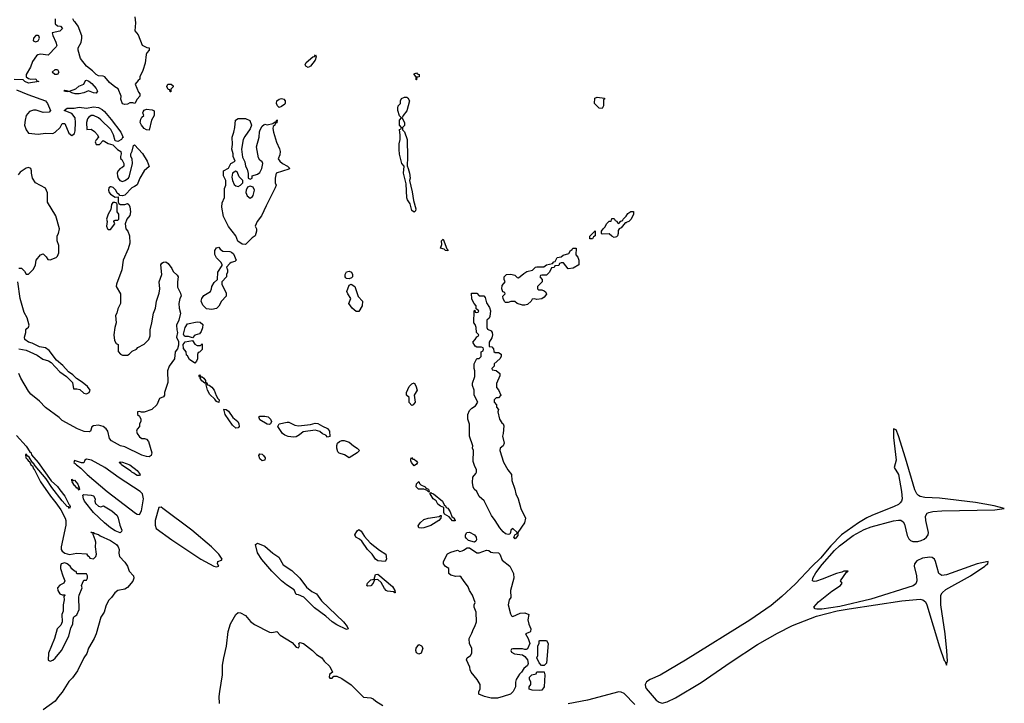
# Model space of a CAD drawing. Header units: inches. Extents: x 2347120 to 2490770, y 707513 to 877705.
# Tile 92 of 132: x 2436316 to 2444489, y 773453 to 779124. Entities that reach past the tile are written whole.
import ezdxf

# ---------------------------------------------------------------- set-up
doc = ezdxf.new("R2010")
doc.units = ezdxf.units.IN
doc.header["$MEASUREMENT"] = 0
doc.layers.add('C4737', color=7, linetype='Continuous')
doc.layers.add('C4747', color=7, linetype='Continuous')

msp = doc.modelspace()

# ---------------------------------------------------------------- linework, layer by layer
at = {"layer": 'C4737', "color": 5, "elevation": 40}
for points in [[(2436612, 779130), (2436612, 779090), (2436630, 779072), (2436654, 779070), (2436672, 779050), (2436650, 779028), (2436585.4, 779014.6), (2436590, 778994), (2436616.9, 778936.9), (2436624.7, 778910), (2436619.8, 778900.2), (2436551.3, 778828.7), (2436490, 778837.2), (2436467.5, 778832.5), (2436456.8, 778823.2), (2436423.5, 778776.5), (2436404.7, 778730), (2436371, 778670), (2436371.3, 778650), (2436390, 778636), (2436410, 778631), (2436450, 778632), (2436458, 778618), (2436474, 778610), (2436390, 778597), (2436359.3, 778610), (2436344.5, 778624.5), (2436270, 778629)], [(2437271.6, 779148.4), (2437278.8, 779098.8), (2437271.6, 779031.6), (2437299.1, 778999.1), (2437331.6, 778911.6), (2437372.7, 778892.7), (2437391.3, 778891.3), (2437391.6, 778871.6), (2437371.1, 778848.9), (2437365.4, 778834.6), (2437357.5, 778762.5), (2437338, 778702), (2437314, 778650), (2437314, 778630), (2437299.6, 778620.4), (2437274, 778590), (2437303.6, 778523.6), (2437314, 778510), (2437314, 778490), (2437290, 778466), (2437271.6, 778428.4), (2437255.3, 778435.3), (2437230, 778435.3), (2437210, 778422.7), (2437190, 778419.3), (2437170, 778426), (2437156.4, 778463.6), (2437158, 778490), (2437134, 778550), (2437106, 778566), (2437061.6, 778601.6), (2437022, 778650), (2437010, 778655.1), (2436970, 778657.2), (2436950, 778669), (2436919.6, 778699.6), (2436870, 778739), (2436821.6, 778801.6), (2436802, 778870), (2436802, 778890), (2436825.6, 778934.4), (2436833.2, 778970), (2436832.7, 778990), (2436802, 779070), (2436780.4, 779100.4), (2436768, 779110), (2436758, 779130)], [(2436290, 778542.6), (2436382.9, 778502.9), (2436530.8, 778450), (2436546, 778430), (2436572, 778370), (2436562, 778358), (2436510, 778355.3), (2436453.6, 778373.6), (2436430, 778374), (2436398, 778362), (2436371, 778330), (2436360.7, 778290), (2436357.3, 778250), (2436370.5, 778210.5), (2436390, 778182), (2436470, 778173), (2436530, 778182.8), (2436590, 778181), (2436610, 778191), (2436651.7, 778228.3), (2436670, 778262), (2436690, 778262), (2436723.8, 778183.8), (2436750, 778163), (2436770, 778178.8), (2436777, 778203), (2436779.7, 778270), (2436776.2, 778310), (2436750, 778345.2), (2436686, 778370), (2436710, 778391), (2436769.1, 778390.9), (2436810, 778398.8), (2436870, 778390.7), (2436930, 778401.6), (2436970, 778394.4), (2436999.5, 778379.5), (2437021.3, 778361.3), (2437076.5, 778296.5), (2437154.8, 778190), (2437174, 778146), (2437170, 778146), (2437162, 778130), (2437130, 778113.2), (2437110, 778118), (2437096, 778170), (2437071.7, 778211.7), (2436990, 778292.7), (2436970, 778309.2), (2436930, 778329.2), (2436910, 778328.7), (2436887.1, 778312.9), (2436878.8, 778301.2), (2436870.8, 778270), (2436874, 778214), (2436910, 778214.8), (2436937.5, 778197.5), (2436961, 778170), (2436970.9, 778149.1), (2436950, 778128.7), (2436942, 778110), (2436950, 778087.3), (2436978, 778090), (2437010, 778121), (2437050, 778098), (2437090, 778086), (2437128.1, 778048.1), (2437156, 778030), (2437158, 778010), (2437152, 777990), (2437152.7, 777972.7), (2437163.6, 777963.6), (2437182, 777930), (2437182, 777910), (2437165.4, 777894.6), (2437150, 777888.7), (2437130, 777868), (2437125.5, 777850), (2437128, 777830), (2437134, 777810), (2437147.3, 777790), (2437170, 777782.8), (2437188, 777790), (2437218, 777810), (2437228.7, 777830), (2437252.7, 777930), (2437248.7, 777970), (2437239, 777990), (2437239, 778010), (2437250, 778032), (2437260.9, 778079.1), (2437270, 778086), (2437334.7, 778014.7), (2437375.5, 777950), (2437390, 777906), (2437350.7, 777869.3), (2437314, 777810), (2437290, 777754), (2437270, 777739.5), (2437246, 777730), (2437190, 777668.7), (2437170, 777662), (2437146, 777666), (2437146, 777670), (2437124.7, 777684.7), (2437113.2, 777710), (2437091.2, 777731.2), (2437076.6, 777736.6), (2437070, 777738.4), (2437054.8, 777730), (2437053, 777710), (2437059.1, 777690), (2437070, 777677.3), (2437110, 777652), (2437134, 777654), (2437134, 777610), (2437138, 777598), (2437152, 777592), (2437190, 777591), (2437210, 777598.8), (2437221, 777590), (2437230.5, 777570.5), (2437236.4, 777530), (2437230, 777499), (2437206, 777470), (2437191.6, 777430), (2437197.6, 777390), (2437212.7, 777370), (2437227.3, 777330), (2437230.8, 777270), (2437216.8, 777223.2), (2437176, 777130), (2437162.8, 777050), (2437118.8, 776930), (2437116, 776910), (2437152, 776850), (2437154, 776770), (2437130, 776726), (2437122, 776690), (2437112, 776670), (2437118, 776610), (2437106, 776570), (2437098, 776510), (2437103.6, 776463.6), (2437118, 776438), (2437134, 776430), (2437132.7, 776372.7), (2437154, 776350), (2437170, 776342), (2437210, 776342), (2437226, 776350), (2437250, 776374), (2437286, 776390), (2437296.4, 776403.6), (2437348.4, 776431.6), (2437388.9, 776471.1), (2437398, 776502), (2437399, 776550), (2437414, 776610), (2437426, 776690), (2437442.7, 776730), (2437452.7, 776790), (2437474, 776854), (2437479, 776890), (2437475.3, 776950), (2437495.3, 777010), (2437488.7, 777090), (2437496.4, 777103.6), (2437510, 777112), (2437530, 777114), (2437550, 777102), (2437579.8, 777059.8), (2437590, 777034), (2437623.6, 777003.6), (2437632, 776990), (2437626, 776950), (2437626.4, 776906.4), (2437650, 776854), (2437656, 776830), (2437644.7, 776810), (2437638, 776770), (2437641, 776730), (2437650.9, 776689.1), (2437636, 776630), (2437618.8, 776590), (2437620.7, 776550), (2437626.8, 776530), (2437618.8, 776490), (2437634.4, 776454.4), (2437634.8, 776425.2), (2437625.5, 776394.5), (2437606, 776370), (2437601, 776310), (2437556, 776250), (2437542, 776210), (2437546.4, 776113.6), (2437518.8, 776030), (2437518.8, 776010), (2437510, 775995.3), (2437478, 775982), (2437454, 775930), (2437414, 775890), (2437350, 775868.7), (2437328, 775868), (2437310, 775874), (2437294, 775870), (2437294, 775850), (2437310, 775834), (2437322, 775810), (2437322, 775790), (2437312, 775770), (2437312, 775750), (2437290, 775726), (2437286, 775710), (2437290.8, 775690), (2437310, 775664), (2437330, 775650.8), (2437351, 775651), (2437370, 775644.7), (2437384.5, 775624.5), (2437412.7, 775530), (2437407.3, 775510), (2437390, 775498.4), (2437370, 775499.7), (2437330, 775512.8), (2437190, 775579.7), (2437154, 775590), (2437079, 775630), (2437062, 775650), (2437049, 775710), (2437032.7, 775730), (2437008.3, 775748.3), (2436970, 775759.7), (2436930, 775755.6), (2436914.4, 775745.6), (2436902.8, 775710), (2436895.3, 775704.7), (2436852.2, 775707.8), (2436796.9, 775730), (2436670, 775799.3), (2436644.1, 775824.1), (2436530, 775907), (2436479.5, 775959.5), (2436410, 776016.5), (2436390, 776042), (2436326.2, 776150), (2436310, 776189.2)], [(2436310, 777062), (2436330, 777062), (2436356.9, 777036.9), (2436370, 777014), (2436390, 777014), (2436430, 777054), (2436448, 777090), (2436454, 777130), (2436490, 777172), (2436510, 777182), (2436536.9, 777156.9), (2436550, 777134), (2436570, 777132), (2436618, 777150), (2436630, 777162), (2436642, 777190), (2436642, 777250), (2436628, 777290), (2436628, 777330), (2436638, 777350), (2436648, 777390), (2436616.4, 777496.4), (2436548, 777610), (2436548.4, 777688.4), (2436530, 777726), (2436448, 777770), (2436422, 777810), (2436414, 777850), (2436415.3, 777870), (2436408.9, 777888.9), (2436390, 777899), (2436370, 777893.2), (2436319.6, 777860.4), (2436303.6, 777836.4)], [(2436310, 776394), (2436370, 776382.7), (2436461.7, 776341.7), (2436509, 776309), (2436555, 776295), (2436578.8, 776278.8), (2436650, 776201.7), (2436704.3, 776164.3), (2436754.1, 776114.1), (2436763.1, 776063.1), (2436790, 776062.8), (2436816, 776056), (2436850, 776024.9), (2436870, 776020.8), (2436891.6, 776030), (2436901.6, 776050), (2436880.1, 776080.1), (2436836.1, 776116.1), (2436787.4, 776147.4), (2436757.4, 776177.4), (2436722.7, 776202.7), (2436674.5, 776254.5), (2436620.6, 776300.6), (2436561.1, 776381.1), (2436530, 776400.7), (2436481.2, 776410), (2436420.5, 776440.5), (2436389, 776450), (2436359, 776470), (2436355.3, 776490), (2436368, 776530), (2436368, 776550), (2436376.4, 776563.6), (2436390, 776574), (2436394, 776590), (2436379.3, 776650), (2436353.6, 776693.6), (2436319.5, 776810), (2436302, 776950)], [(2436290, 775674.4), (2436370, 775586), (2436399.5, 775539.5), (2436410.2, 775530), (2436414.5, 775514.5), (2436470, 775451.6), (2436577.5, 775297.5), (2436630, 775251), (2436650, 775224.6), (2436690, 775170.2), (2436723.7, 775103.7), (2436730, 775099.1), (2436734.9, 775085.1), (2436730, 775069.5), (2436721.5, 775081.5), (2436710, 775085.6), (2436670, 775133.3), (2436583.9, 775243.9), (2436536.3, 775316.3), (2436443.3, 775423.3), (2436430, 775444), (2436424.7, 775444.7), (2436396.2, 775496.2), (2436383.2, 775503.2), (2436370, 775519), (2436363.5, 775516.5), (2436367.4, 775490), (2436379.5, 775479.5), (2436390, 775460.7), (2436398, 775458), (2436410, 775431.3), (2436422.5, 775422.5), (2436430, 775399.1), (2436435.8, 775395.8), (2436490.3, 775290), (2436571.4, 775170), (2436616.2, 775116.2), (2436657, 775057), (2436693.1, 774990), (2436699.5, 774970), (2436699.3, 774930), (2436659.1, 774750), (2436660.5, 774730), (2436670, 774714.8), (2436690, 774699.1), (2436730, 774687.3), (2436790, 774698.8), (2436870, 774692), (2436878, 774678), (2436894, 774670), (2436898, 774658), (2436930, 774652), (2436949, 774671), (2436953.2, 774690), (2436945.2, 774750), (2436949, 774790), (2436944, 774810), (2436926, 774854), (2436926, 774866), (2436914, 774866), (2436907.3, 774872.7), (2436928.7, 774871.3), (2436941, 774861), (2436970, 774853.7), (2436983.4, 774843.4), (2437070, 774803.6), (2437118.4, 774770), (2437133.4, 774750), (2437140.7, 774730), (2437138, 774698), (2437146, 774670), (2437190, 774624.7), (2437211, 774590), (2437224.9, 774550), (2437261.6, 774510), (2437263.1, 774490), (2437254.6, 774465.4), (2437210, 774412.7), (2437190, 774400.9), (2437130, 774389), (2437104.7, 774370), (2437078, 774330), (2437054.4, 774305.6), (2437030, 774258), (2437018, 774210), (2436990, 774168), (2436950.8, 774030), (2436933.4, 773990), (2436888.4, 773910), (2436873.7, 773866.3), (2436850, 773829), (2436797.4, 773722.6), (2436754.9, 773665.1), (2436724.9, 773635.1), (2436670, 773546), (2436637.3, 773510), (2436610.3, 773469.7), (2436510, 773399.6)], [(2440000, 774472.4), (2439980.4, 774500.4), (2439970, 774508), (2439935.3, 774504.7), (2439894.6, 774514.6), (2439878, 774530), (2439878, 774570), (2439850, 774588.7), (2439834, 774610), (2439835.3, 774630), (2439867.3, 774692.7), (2439894, 774706), (2439950, 774722), (2439970, 774712), (2439990, 774718), (2440000, 774724)], [(2437975.4, 773450), (2437973.3, 773510), (2437976.9, 773550), (2438000.9, 773690), (2438000.5, 773770), (2438009.6, 773829.6), (2438032.9, 773927.1), (2438046.6, 774050), (2438066.5, 774113.5), (2438110, 774190.5), (2438130, 774205.7), (2438150, 774204.7), (2438190, 774182), (2438231.5, 774131.5), (2438265.8, 774105.8), (2438390, 774044.3), (2438410, 774041.5), (2438450, 774048.4), (2438479, 774019), (2438576.7, 773956.7), (2438610, 773919.1), (2438630, 773912), (2438639, 773930), (2438634, 773950), (2438642.5, 773957.5), (2438672.4, 773950), (2438747.7, 773890), (2438778.7, 773858.7), (2438823, 773830), (2438842.5, 773802.5), (2438890, 773758), (2438911.3, 773710), (2438887.1, 773692.9), (2438884, 773670), (2438890, 773661), (2438910, 773662), (2438923.1, 773676.9), (2438950, 773678), (2438990, 773658.8), (2439066.4, 773606.4), (2439170, 773504.7), (2439230, 773498), (2439250, 773491.3), (2439272, 773470), (2439330, 773436)]]:
    msp.add_lwpolyline(points, dxfattribs=at)
at = {"layer": 'C4737', "color": 5}
for points, elevation in [([(2436470, 778994), (2436450, 778994), (2436431, 778970), (2436428.2, 778948.2), (2436450, 778939.1), (2436470, 778947.3), (2436481.2, 778970), (2436475.3, 778990)], 40), ([(2438710, 778726.6), (2438690, 778738), (2438686, 778750), (2438694, 778770), (2438750, 778814.8), (2438762, 778818), (2438771.6, 778831.6), (2438776.9, 778816.9), (2438770, 778789), (2438730, 778739)], 40), ([(2436630, 778668), (2436608.4, 778668.4), (2436586, 778690), (2436610, 778712), (2436631.3, 778711.3), (2436642, 778690)], 40), ([(2436950, 778513.2), (2436930, 778516.2), (2436886.4, 778533.6), (2436850, 778518.4), (2436810, 778509.7), (2436778, 778510), (2436750, 778517.2), (2436730, 778529.2), (2436710, 778526), (2436682, 778530), (2436690, 778538), (2436730, 778530.8), (2436782, 778550), (2436807.5, 778572.5), (2436848, 778590), (2436861.2, 778618.8), (2436870, 778621), (2436890, 778614), (2436914.4, 778594.4), (2436951.8, 778551.8), (2436962, 778530)], 40), ([(2439606, 778626), (2439606, 778650), (2439589.2, 778670), (2439590, 778674), (2439610, 778682), (2439614.8, 778674.8), (2439632, 778670), (2439631.3, 778650), (2439614, 778646), (2439610, 778626)], 40), ([(2437566, 778526), (2437562, 778542), (2437550, 778546), (2437538, 778570), (2437546, 778590), (2437574, 778590), (2437590, 778574), (2437590, 778566), (2437572, 778548), (2437570, 778526)], 40), ([(2438470, 778395.3), (2438455.3, 778410), (2438449, 778430), (2438450, 778451.3), (2438470, 778466), (2438490, 778471), (2438510, 778464.7), (2438521, 778450), (2438521, 778430), (2438516.8, 778423.2), (2438490, 778404)], 40), ([(2439590, 777528), (2439570, 777542), (2439556.5, 777596.5), (2439534, 777630), (2439530, 777646), (2439523.1, 777763.1), (2439502.7, 777850), (2439508.4, 777908.4), (2439489.2, 777930), (2439469.6, 778009.6), (2439465.8, 778045.8), (2439465.4, 778094.6), (2439474, 778130), (2439475.3, 778170), (2439469.2, 778210.8), (2439470, 778214), (2439482, 778218), (2439486, 778230), (2439469.1, 778249.1), (2439469, 778290), (2439486, 778310), (2439470, 778326), (2439454, 778370), (2439454, 778390), (2439459, 778410), (2439478, 778430), (2439478, 778450), (2439486, 778470), (2439510, 778482), (2439530, 778482), (2439536.9, 778476.9), (2439550.8, 778450), (2439530, 778368), (2439498, 778330), (2439492, 778310), (2439510.9, 778269.1), (2439510, 778246), (2439494, 778230), (2439494, 778210), (2439510, 778194), (2439533.4, 778130), (2439536.3, 777983.7), (2439531.6, 777911.6), (2439542, 777890), (2439550.7, 777850.7), (2439556, 777810), (2439551.3, 777790), (2439575.3, 777695.3), (2439585.4, 777625.4), (2439605.4, 777554.6), (2439601, 777539)], 40), ([(2437390, 778208.7), (2437370, 778209.3), (2437350, 778222.7), (2437326, 778250), (2437317.2, 778270), (2437322, 778298), (2437330, 778314), (2437346, 778330), (2437338, 778350), (2437340.4, 778359.6), (2437350, 778374), (2437370, 778382), (2437416.9, 778376.9), (2437431.6, 778368.4), (2437431.3, 778330), (2437410.7, 778289.3)], 40), ([(2438230, 777802), (2438246, 777810), (2438246, 777830), (2438290, 777842.8), (2438310, 777856), (2438325.2, 777890), (2438335.3, 777930), (2438330, 777946), (2438310, 777958), (2438298, 777978), (2438281.2, 778070), (2438302.7, 778150), (2438306.6, 778193.4), (2438313.2, 778210), (2438330, 778242), (2438344.7, 778255.3), (2438350, 778258), (2438370, 778251.3), (2438418, 778262), (2438430, 778274), (2438442, 778278), (2438450, 778294), (2438454, 778290), (2438451.6, 778268.4), (2438438, 778262), (2438434, 778250), (2438421, 778239), (2438418, 778222), (2438422.8, 778190), (2438447.5, 778107.5), (2438472.7, 778052.7), (2438477.3, 778030), (2438475.9, 778004.1), (2438462, 777970), (2438476, 777950), (2438498.8, 777930), (2438538, 777910), (2438557.3, 777890), (2438550, 777882.7), (2438446, 777850), (2438438, 777810), (2438438, 777770), (2438444.7, 777750), (2438438, 777730), (2438361.1, 777578.9), (2438324.5, 777495.5), (2438286, 777450), (2438272, 777410), (2438282, 777390), (2438282, 777370), (2438271, 777330), (2438245.4, 777314.6), (2438190, 777259), (2438162, 777262), (2438127.5, 777287.5), (2438109.2, 777330), (2438049.6, 777409.6), (2438009.3, 777490), (2437995.3, 777570), (2437996.4, 777603.6), (2438015.3, 777650), (2438016.4, 777723.6), (2438028, 777750), (2438028, 777790), (2438008, 777830), (2438008.7, 777870), (2438050, 777892), (2438070, 777932), (2438106, 777950), (2438088.7, 777988.7), (2438088.4, 778011.6), (2438077.2, 778050), (2438084, 778090), (2438079, 778150), (2438094, 778190), (2438102.7, 778230), (2438108.7, 778290), (2438130, 778304.7), (2438190, 778304.7), (2438226.4, 778286.4), (2438241, 778250), (2438230, 778218), (2438184.5, 778155.5), (2438170.7, 778129.3), (2438157.3, 778050), (2438164.7, 777984.7), (2438184.7, 777944.7), (2438191, 777910), (2438203.5, 777883.5), (2438212.7, 777847.3), (2438214, 777810)], 40), ([(2438110, 777868.7), (2438082, 777850), (2438076.9, 777816.9), (2438082, 777790), (2438096.9, 777756.9), (2438110, 777744.7), (2438130, 777741), (2438148, 777750), (2438168, 777770), (2438168.7, 777790), (2438139.3, 777819.3), (2438122, 777862)], 40), ([(2438230, 777744), (2438206, 777734), (2438194.8, 777710), (2438194, 777690), (2438203.4, 777663.4), (2438230, 777642.8), (2438250, 777656), (2438254.9, 777665.1), (2438264.5, 777710), (2438255.1, 777735.1)], 40), ([(2437090, 777608), (2437078, 777590), (2437071.6, 777548.4), (2437051.3, 777510), (2437038, 777470), (2437042, 777450), (2437038, 777410), (2437044.7, 777390), (2437050, 777384.7), (2437070, 777384.7), (2437106, 777430), (2437098, 777450), (2437103.1, 777456.9), (2437110, 777462), (2437130, 777462), (2437138, 777470), (2437138, 777510), (2437126, 777530), (2437126, 777590), (2437122, 777602), (2437107.3, 777607.3)], 40), ([(2437910, 776720.9), (2437866.6, 776726.6), (2437837, 776757), (2437823.7, 776790), (2437827, 776810), (2437844.2, 776835.8), (2437899, 776870), (2437909, 776890), (2437910, 776911.3), (2437930, 776944.7), (2437958, 776970), (2437962, 777030), (2437996.4, 777083.6), (2437998, 777090), (2437988, 777110), (2437948.9, 777148.9), (2437936.4, 777176.4), (2437935.3, 777210), (2437950, 777231.3), (2437970, 777238), (2437981.6, 777221.6), (2438003.4, 777203.4), (2438060.9, 777200.9), (2438075.6, 777195.6), (2438090, 777180.7), (2438112.4, 777130), (2438101.4, 777118.6), (2438071, 777109), (2438059.6, 777100.4), (2438034, 777070), (2438042, 777050), (2438042, 777030), (2438032, 777010), (2438032, 776990), (2437994, 776950), (2437994, 776930), (2438030, 776854), (2438030.7, 776830), (2437991, 776789), (2437970, 776748), (2437950, 776729.2)], 40), ([(2439870, 777206), (2439850, 777209), (2439839, 777219), (2439808.7, 777230), (2439820.4, 777259.6), (2439818, 777290), (2439830, 777302), (2439862, 777222), (2439870, 777214)], 40), ([(2439050, 776975.3), (2439030, 776978), (2439023.1, 776983.1), (2439018, 776990), (2439018, 777010), (2439028.9, 777031.1), (2439050, 777038), (2439070.8, 777030.8), (2439078, 777010), (2439078, 776990), (2439070, 776982)], 40), ([(2439130, 776702), (2439110, 776704), (2439075.3, 776730), (2439049.2, 776770), (2439064, 776810), (2439039.3, 776850), (2439032.3, 776870), (2439050, 776922), (2439068.7, 776931.3), (2439097.3, 776910), (2439127.1, 776827.1), (2439162, 776790), (2439158, 776750)], 40), ([(2437750, 776486), (2437716.5, 776496.5), (2437690, 776495.3), (2437681.2, 776501.2), (2437675.3, 776515.3), (2437689.3, 776570.7), (2437710, 776602), (2437790, 776616.3), (2437815.5, 776615.5), (2437836, 776596), (2437832.8, 776567.2), (2437822.8, 776537.2), (2437810, 776518), (2437770, 776508)], 40), ([(2437790, 776422), (2437818, 776422), (2437830, 776434), (2437830, 776388), (2437810, 776366), (2437798, 776362), (2437792.7, 776347.3), (2437792, 776310), (2437784.7, 776290), (2437770, 776275.3), (2437725.2, 776305.2), (2437710, 776335.3), (2437702, 776342), (2437697.2, 776370), (2437675.3, 776395.3), (2437674, 776430), (2437688.4, 776451.6), (2437750, 776462), (2437770, 776432)], 40), ([(2437821, 776161), (2437830, 776161), (2437844.7, 776150), (2437858.8, 776130), (2437858, 776118), (2437870, 776111.3), (2437874.8, 776094.8), (2437888.7, 776091.3), (2437910, 776074.9), (2437931.8, 776050), (2437946.8, 776006.8), (2437960.5, 775980.5), (2437973, 775970), (2437970, 775948.7), (2437950, 775958), (2437937.2, 775977.2), (2437894.8, 776014.8), (2437875.1, 776050), (2437864, 776096), (2437868, 776108), (2437852, 776108), (2437827.5, 776127.5), (2437815.3, 776150), (2437818, 776158), (2437810, 776158), (2437802, 776170), (2437805.2, 776174.8), (2437810, 776178)], 40), ([(2439570, 775924), (2439550, 775948), (2439548.7, 775988.7), (2439528, 776010), (2439528, 776030), (2439550, 776082), (2439570, 776102), (2439590, 776112), (2439605.4, 776085.4), (2439616, 776050), (2439591.3, 776010), (2439598, 775950), (2439582, 775930)], 40), ([(2438110, 775735.3), (2438081.6, 775761.6), (2438020.9, 775850), (2438010, 775892), (2438030, 775890.7), (2438050, 775875.5), (2438084.7, 775824.7), (2438127.3, 775790), (2438136.3, 775770), (2438138, 775750), (2438130, 775738)], 40), ([(2438390, 775765.2), (2438370, 775769), (2438310, 775805.2), (2438302, 775830), (2438310, 775834), (2438350, 775835.5), (2438378, 775830), (2438398.8, 775810), (2438406, 775790), (2438398, 775770)], 40), ([(2438630, 775755.5), (2438730, 775765.5), (2438770, 775777.1), (2438790, 775774.9), (2438830, 775750.7), (2438872.5, 775732.5), (2438886.8, 775710), (2438890, 775666), (2438870, 775662), (2438856.6, 775676.6), (2438829.6, 775689.6), (2438807.3, 775707.3), (2438770, 775717.6), (2438670, 775706), (2438639.5, 775680.5), (2438610, 775664.5), (2438590, 775660.7), (2438545.8, 775665.8), (2438516.1, 775676.1), (2438498, 775690), (2438459.3, 775750), (2438469.4, 775770.6), (2438535.5, 775784.5), (2438550, 775784.9), (2438600.9, 775760.9)], 40), ([(2439050, 775489.2), (2439013.6, 775513.6), (2438968.4, 775528.4), (2438958, 775538), (2438949.1, 775569.1), (2438949.1, 775590.9), (2438955.3, 775610), (2438970, 775624.7), (2438990, 775632), (2439010, 775632), (2439050, 775618), (2439087.5, 775587.5), (2439118, 775570), (2439136, 775550), (2439118, 775530)], 40), ([(2438330, 775465.2), (2438310, 775482), (2438302, 775510), (2438310, 775522), (2438330, 775518.8), (2438341, 775510), (2438354.8, 775490), (2438350, 775469)], 40), ([(2436870, 775479), (2436858, 775470), (2436850, 775449), (2436830, 775449.2), (2436770, 775468), (2436766, 775450), (2436780.5, 775440.5), (2436786.4, 775430), (2436823, 775403), (2436877.4, 775350), (2437042.6, 775210), (2437278.4, 775030), (2437290, 775022.5), (2437310, 775020.4), (2437326.4, 775050), (2437343.5, 775150), (2437334.8, 775190), (2437315.2, 775210), (2437142.9, 775322.9), (2437023, 775410), (2436912.7, 775470)], 60), ([(2437290, 775343.5), (2437277, 775350), (2437263, 775363), (2437247.1, 775370), (2437239.8, 775379.8), (2437160.5, 775430), (2437158, 775438), (2437142, 775450), (2437150, 775454.9), (2437170, 775453.4), (2437230.5, 775430), (2437290, 775384.9), (2437316.3, 775350), (2437310, 775343.7)], 40), ([(2439590, 775424), (2439568, 775450), (2439563.1, 775463.1), (2439562, 775478), (2439568, 775492), (2439579.6, 775479.6), (2439590, 775477.3), (2439610, 775462.8), (2439618, 775450), (2439610, 775437.2)], 40), ([(2436762, 775302), (2436770, 775303.1), (2436798, 775270), (2436807.3, 775250), (2436804.7, 775244.7), (2436810, 775242), (2436813.4, 775226.6), (2436810, 775222), (2436798, 775238), (2436790, 775237), (2436776.8, 775256.8), (2436770, 775259.7), (2436752, 775290), (2436754.6, 775294.6), (2436750, 775298), (2436748.7, 775311.3)], 40), ([(2439714, 775206), (2439710, 775208), (2439698, 775218), (2439670, 775228.7), (2439626, 775230), (2439608.4, 775248.4), (2439610, 775274), (2439630, 775294), (2439635.3, 775275.3), (2439644.7, 775264.7), (2439682, 775250), (2439683.6, 775243.6), (2439695.3, 775235.3), (2439710.8, 775230)], 40), ([(2439910, 774966), (2439880.4, 775000.4), (2439842, 775022), (2439836.4, 775036.4), (2439836.4, 775076.4), (2439810, 775088), (2439786, 775106), (2439773.2, 775133.2), (2439748.7, 775150), (2439722, 775190), (2439722, 775198), (2439730, 775202), (2439735.3, 775195.3), (2439750, 775190.8), (2439826, 775130), (2439839.6, 775099.6), (2439850, 775091.3), (2439856.9, 775076.9), (2439870.5, 775070.5), (2439890, 775042), (2439903.6, 775003.6), (2439922, 774990), (2439922, 774982), (2439932, 774970), (2439930, 774966)], 40), ([(2436990, 775082), (2437012, 775090), (2437081, 775050), (2437126, 775010), (2437134.8, 774990), (2437146.7, 774930), (2437164.4, 774890), (2437161.1, 774878.9), (2437150, 774868.2), (2437110, 774882.4), (2437070, 774908.8), (2437019.2, 774950), (2436930, 775034.7), (2436854.4, 775130), (2436845, 775150), (2436841.1, 775178.9), (2436850, 775183.8), (2436910, 775179.5), (2436930, 775173.1), (2436942.8, 775150), (2436938.8, 775130), (2436945.5, 775110), (2436970, 775087.3)], 40), ([(2437490, 775079.3), (2437470, 775077.6), (2437440.4, 774970), (2437441.9, 774930), (2437450, 774904.4), (2437579.7, 774810), (2437820.3, 774650), (2437927.3, 774590), (2437950, 774584), (2437968, 774590), (2437959, 774610), (2437962, 774630), (2437990, 774641), (2437997.2, 774650), (2437969.5, 774690), (2437908.2, 774750), (2437745.8, 774890), (2437504.6, 775070)], 60), ([(2439650, 774905.2), (2439630, 774908.7), (2439624, 774924), (2439639, 774950), (2439670, 774978.8), (2439706, 774990), (2439798, 775002), (2439810, 775012), (2439814, 775010), (2439811.3, 774988.7), (2439794, 774970), (2439730, 774929), (2439670, 774909.2)], 40), ([(2439350, 774628), (2439290, 774635.3), (2439268.9, 774648.9), (2439242, 774690), (2439202, 774730), (2439157.5, 774797.5), (2439136, 774816), (2439106, 774830), (2439098, 774850), (2439116.4, 774883.6), (2439130, 774894), (2439150, 774882), (2439178, 774838), (2439224.9, 774784.9), (2439303, 774723), (2439354, 774690), (2439362, 774650)], 40), ([(2439030, 774065.2), (2438950, 774102.7), (2438909.6, 774129.6), (2438856.9, 774176.9), (2438764, 774244), (2438674, 774334), (2438630, 774352.3), (2438610, 774355.3), (2438593.5, 774393.5), (2438530, 774434.5), (2438488.2, 774468.2), (2438408.6, 774548.6), (2438324.9, 774644.9), (2438290, 774701.2), (2438273.2, 774770), (2438290, 774780.5), (2438350, 774755.8), (2438418.3, 774698.3), (2438466.6, 774666.6), (2438502.5, 774602.5), (2438575.6, 774555.6), (2438640.7, 774490), (2438695.8, 774415.8), (2438739.9, 774379.9), (2438780.5, 774360.5), (2438822.6, 774302.6), (2439004, 774130), (2439034.8, 774090), (2439042, 774070)], 40), ([(2436690, 774617.2), (2436661, 774610), (2436654.8, 774590), (2436656, 774570), (2436673.4, 774510), (2436690.9, 774469.1), (2436682, 774450), (2436650, 774433.2), (2436631.3, 774410), (2436632, 774390), (2436650, 774362), (2436670, 774352), (2436690, 774354), (2436692, 774350), (2436682, 774338), (2436684.7, 774310), (2436678, 774270), (2436676.9, 774216.9), (2436664.7, 774190), (2436667.7, 774130), (2436657.6, 774102.4), (2436628, 774070), (2436604.9, 773990), (2436554, 773870), (2436551.3, 773811.3), (2436570, 773802.8), (2436590, 773810.8), (2436611.2, 773828.8), (2436662, 773890), (2436723.6, 774010), (2436741.4, 774078.6), (2436757.2, 774110), (2436759.3, 774150), (2436765.2, 774170), (2436791.9, 774188.1), (2436809, 774230), (2436806.8, 774333.2), (2436809.4, 774350.6), (2436834, 774410), (2436828.9, 774431.1), (2436846, 774470), (2436850, 774474), (2436870, 774474), (2436878, 774490), (2436878, 774510), (2436870, 774526), (2436790, 774528), (2436786, 774546), (2436770, 774548), (2436748.9, 774568.9), (2436735.3, 774590), (2436710, 774609)], 40), ([(2439430, 774369), (2439419, 774379), (2439370, 774384), (2439358, 774390), (2439344.7, 774404.7), (2439316, 774456), (2439290, 774479), (2439262, 774478), (2439251.3, 774450), (2439230, 774427), (2439204.1, 774424.1), (2439199, 774430), (2439202.7, 774450), (2439230, 774477.3), (2439258, 774482), (2439270, 774522), (2439290, 774524.7), (2439410, 774421), (2439431.3, 774388.7), (2439434, 774370)], 40), ([(2439630, 773862), (2439609, 773871), (2439604, 773890), (2439608.4, 773911.6), (2439630, 773942), (2439652, 773930), (2439662, 773910), (2439650, 773868)], 40)]:
    msp.add_lwpolyline(points, close=True, dxfattribs=dict(at, elevation=elevation))
at = {"layer": 'C4747', "color": 5}
for points, elevation in [([(2441150, 778386), (2441126, 778390), (2441088, 778430), (2441090, 778472), (2441110, 778482), (2441170, 778474), (2441170, 778466), (2441162, 778458), (2441162, 778410)], 40), ([(2441250, 777318), (2441230, 777328), (2441210, 777348), (2441150, 777346), (2441146, 777350), (2441146, 777370), (2441158, 777390), (2441175.3, 777404.7), (2441188, 777430), (2441210, 777452), (2441226, 777454), (2441230, 777474), (2441250, 777474), (2441258, 777458), (2441272.7, 777452.7), (2441278, 777438), (2441290, 777434), (2441307.3, 777452.7), (2441322, 777458), (2441326, 777470), (2441350, 777494), (2441363.1, 777516.9), (2441390, 777532), (2441410, 777532), (2441411.3, 777510), (2441391.3, 777470), (2441371.3, 777450), (2441355.3, 777444.7), (2441350, 777438), (2441342, 777438), (2441310, 777398), (2441291.3, 777388.7), (2441284.7, 777375.3), (2441284.7, 777350), (2441278, 777330), (2441270, 777322)], 40), ([(2441070, 777306), (2441047.3, 777307.3), (2441048, 777328), (2441091.6, 777371.6), (2441094, 777330), (2441078, 777322)], 40), ([(2440870, 777058), (2440830, 777106), (2440810, 777106), (2440798, 777102), (2440790, 777086), (2440758, 777082), (2440751.6, 777068.4), (2440730, 777066), (2440714, 777030), (2440690, 777006), (2440650, 777006), (2440638, 777002), (2440634, 776990), (2440654, 776970), (2440654, 776950), (2440614, 776910), (2440614, 776890), (2440623.6, 776883.6), (2440650, 776882), (2440670, 776874), (2440683.6, 776863.6), (2440690, 776848), (2440670, 776822), (2440650, 776809.2), (2440610, 776802), (2440590, 776808), (2440570, 776806), (2440562, 776790), (2440530, 776762), (2440510, 776755.3), (2440490, 776755.3), (2440446, 776770), (2440427.3, 776787.3), (2440392.7, 776787.3), (2440370, 776778), (2440350, 776778), (2440343.1, 776783.1), (2440328.4, 776808.4), (2440326, 776830), (2440346, 776850), (2440342, 776862), (2440327.3, 776867.3), (2440318, 776890), (2440320.4, 776919.6), (2440346, 776950), (2440338, 776970), (2440338, 776990), (2440358, 777010), (2440394, 777014), (2440425.4, 777005.4), (2440444.7, 776984.7), (2440456.4, 776983.6), (2440500.2, 777019.8), (2440525.2, 777034.8), (2440573.2, 777046.8), (2440598, 777070), (2440610, 777074), (2440665.6, 777074.4), (2440690, 777091), (2440738, 777102), (2440750, 777114), (2440762, 777118), (2440778, 777150), (2440810, 777158), (2440828, 777170), (2440875.3, 777184.7), (2440889, 777210), (2440902, 777218), (2440908.7, 777230), (2440934, 777230), (2440932.7, 777172.7), (2440950, 777154), (2440958, 777130), (2440958, 777090), (2440910, 777062)], 40), ([(2440130, 776834), (2440170, 776834), (2440179.6, 776819.6), (2440190, 776774), (2440215.3, 776735.3), (2440224.7, 776710), (2440219.6, 776660.4), (2440212.7, 776647.3), (2440194, 776630), (2440194, 776570), (2440198, 776558), (2440230, 776542), (2440238, 776530), (2440241, 776510), (2440234.4, 776485.6), (2440212, 776450), (2440214, 776414), (2440234, 776410), (2440250, 776394), (2440252.7, 776372.7), (2440262, 776362), (2440290, 776362), (2440312, 776350), (2440312, 776330), (2440302, 776310), (2440254, 776270), (2440254, 776250), (2440234, 776230), (2440238, 776218), (2440270, 776214), (2440302, 776190), (2440302, 776170), (2440272.7, 776107.3), (2440272.7, 776072.7), (2440290, 776054), (2440311, 776010), (2440290, 775986), (2440270, 775986), (2440254, 775970), (2440254, 775950), (2440274, 775930), (2440274, 775910), (2440291.6, 775891.6), (2440284.7, 775870), (2440298, 775810), (2440319.6, 775779.6), (2440330, 775772), (2440333.7, 775753.7), (2440330.6, 775690), (2440324.7, 775670), (2440337.3, 775610), (2440330, 775589), (2440304.7, 775570), (2440301, 775550), (2440332.3, 775452.3), (2440368.5, 775388.5), (2440397.1, 775350), (2440402, 775302), (2440427.3, 775230), (2440434, 775190), (2440454, 775150), (2440476, 775070), (2440514.8, 774990), (2440507.3, 774950), (2440451.3, 774870), (2440450, 774846), (2440430, 774818), (2440418, 774830), (2440430, 774854), (2440442, 774858), (2440446, 774870), (2440410, 774902), (2440392, 774890), (2440391.3, 774868.7), (2440383.6, 774856.4), (2440370, 774854), (2440350, 774858), (2440330, 774876), (2440300.9, 774910), (2440263.7, 774970), (2440232.3, 775010), (2440172, 775132), (2440130, 775169), (2440109.6, 775209.6), (2440089.4, 775230), (2440079.3, 775250), (2440074, 775286), (2440078, 775330), (2440102, 775358), (2440108, 775370), (2440108, 775390), (2440090, 775426), (2440080.2, 775460.2), (2440082, 775550), (2440075.3, 775570), (2440078, 775590), (2440049.1, 775669.1), (2440048.9, 775768.9), (2440035.3, 775810), (2440035.3, 775850), (2440050, 775882), (2440070, 775902), (2440100.4, 775919.6), (2440118, 775950), (2440088.4, 776008.4), (2440088.7, 776050), (2440075.3, 776090), (2440075.3, 776110), (2440095.3, 776164.7), (2440095.3, 776210), (2440088.4, 776231.6), (2440088, 776270), (2440110, 776314), (2440130, 776314), (2440146, 776330), (2440146, 776370), (2440162, 776378), (2440166, 776390), (2440162, 776402), (2440150, 776406), (2440110, 776406), (2440096.4, 776416.4), (2440078, 776450), (2440098, 776470), (2440110, 776494), (2440122, 776498), (2440126, 776510), (2440108, 776530), (2440106, 776570), (2440096.4, 776596.4), (2440086, 776610), (2440088, 776710), (2440094, 776714), (2440098, 776698), (2440110, 776694), (2440122, 776698), (2440126, 776710), (2440106, 776726), (2440106, 776750), (2440088.4, 776768.4), (2440070, 776806), (2440066, 776854), (2440110, 776854)], 40), ([(2443570, 775728.7), (2443570, 775658), (2443590.9, 775470), (2443574.7, 775410), (2443609.7, 775350), (2443636, 775210), (2443639.9, 775150), (2443634.8, 775130), (2443625, 775115), (2443610, 775101.9), (2443575.7, 775084.3), (2443388.1, 775011.9), (2443348.2, 774991.8), (2443277.5, 774950), (2443137.7, 774850), (2443050, 774759.1), (2442962.6, 774657.4), (2442890, 774587.1), (2442756.8, 774443.2), (2442642.2, 774337.8), (2442554.7, 774265.3), (2442377, 774143), (2441843.8, 773810), (2441633.3, 773686.7), (2441550.1, 773650), (2441519.2, 773630), (2441508.3, 773610), (2441510.3, 773590), (2441516.9, 773576.9), (2441600.1, 773480.1), (2441623.1, 773463.1), (2441650, 773455.2), (2441690, 773464.6), (2441760.7, 773499.3), (2441973.8, 773626.2), (2442222.5, 773797.5), (2442440.3, 773939.7), (2442605.3, 774034.7), (2442730, 774097.4), (2442930, 774176.1), (2443101.1, 774218.9), (2443202, 774238), (2443637.6, 774302.4), (2443790, 774315.7), (2443811.5, 774311.5), (2443834.2, 774294.2), (2443845.7, 774270), (2443950, 773921.7), (2443990, 773808.8), (2443998.9, 773798.9), (2444010, 773770.6), (2444017.7, 773802.3), (2444012.6, 773887.4), (2443997.4, 774030), (2443962.6, 774270), (2443962.8, 774350), (2443973.9, 774370), (2444004.2, 774395.8), (2444207.6, 774510), (2444328.5, 774590), (2444338.2, 774601.8), (2444353.5, 774610), (2444355.3, 774630), (2444263.1, 774610), (2444010, 774519.5), (2443970, 774512.8), (2443946.9, 774530), (2443919, 774630), (2443908.7, 774650), (2443890, 774662.1), (2443870, 774666.3), (2443810, 774658.2), (2443764.1, 774635.9), (2443743.4, 774610), (2443740.5, 774590), (2443759.7, 774510), (2443764.2, 774470), (2443755.1, 774444.9), (2443731.9, 774428.1), (2443381.9, 774318.1), (2443123.1, 774256.9), (2442974.5, 774234.5), (2442933.7, 774233.7), (2442918, 774238), (2442907.3, 774250), (2442946.1, 774293.9), (2443057.4, 774382.6), (2443129, 774430), (2443142, 774450), (2443129, 774470), (2443180.1, 774539.9), (2443194, 774550), (2443158, 774550), (2443139.4, 774540.6), (2443094.8, 774530), (2442978.3, 774481.7), (2442930, 774466.3), (2442910, 774463.5), (2442896.2, 774470), (2442898.8, 774490), (2442925.6, 774534.4), (2442976.7, 774603.3), (2443079.8, 774720.2), (2443120.6, 774759.4), (2443235.1, 774844.9), (2443326.2, 774893.8), (2443384, 774916), (2443570, 774966.3), (2443610, 774973), (2443630, 774971), (2443650, 774957.6), (2443659.7, 774939.7), (2443683.8, 774843.8), (2443696.6, 774816.6), (2443710, 774803.8), (2443730, 774796.1), (2443770, 774795.9), (2443797.6, 774802.4), (2443824.1, 774815.9), (2443842.4, 774830), (2443857, 774850), (2443860.5, 774870), (2443837.5, 774970), (2443833.9, 775006.1), (2443847.5, 775030), (2443862.9, 775037.1), (2443895.4, 775044.6), (2443970.1, 775050.1), (2444410, 775057.8), (2444489, 775070), (2444405.2, 775090), (2444250, 775117.5), (2443950, 775155.2), (2443830, 775160.3), (2443790, 775169.6), (2443777.6, 775177.6), (2443763.1, 775190), (2443745.1, 775225.1), (2443670, 775487.4), (2443610, 775672.4), (2443590, 775720.7)], 60), ([(2440090, 774788.7), (2440042.7, 774802.7), (2440023.1, 774823.1), (2440018, 774830), (2440015.3, 774850), (2440028, 774870), (2440050, 774873), (2440090.4, 774850), (2440103.8, 774830), (2440106.8, 774810), (2440102, 774798)], 40), ([(2440670, 773766), (2440647.3, 773767.3), (2440628.4, 773788.4), (2440608.7, 773830), (2440618, 773850), (2440618, 773930), (2440628, 773950), (2440628, 773970), (2440632.7, 773972.7), (2440690, 773974), (2440702, 773950), (2440690, 773786)], 40), ([(2440630, 773558), (2440570, 773562), (2440546, 773570), (2440546, 773590), (2440558, 773610), (2440558, 773630), (2440548.7, 773650), (2440548, 773670), (2440566, 773690), (2440602, 773698), (2440610, 773714), (2440670, 773714), (2440670.9, 773710.9), (2440674, 773690), (2440670.3, 773590), (2440650, 773562)], 40)]:
    msp.add_lwpolyline(points, close=True, dxfattribs=dict(at, elevation=elevation))
for points, elevation in [([(2440000, 774724), (2440030, 774742), (2440050, 774742), (2440110, 774702), (2440130, 774702), (2440190, 774724.7), (2440210, 774721), (2440227.5, 774707.5), (2440243, 774703), (2440290, 774702), (2440302, 774690), (2440319.9, 774639.9), (2440385.5, 774590), (2440415.5, 774530), (2440417.3, 774490), (2440391.3, 774390), (2440392, 774330), (2440378, 774310), (2440372, 774270), (2440390, 774194), (2440398, 774178), (2440410, 774174), (2440470, 774202), (2440510, 774204.7), (2440542, 774190), (2440535.3, 774144.7), (2440542.8, 774110), (2440558.8, 774070), (2440556, 774050), (2440550, 774042), (2440514, 774030), (2440538, 773990), (2440552, 773950), (2440530, 773906), (2440519.6, 773900.4), (2440510, 773898), (2440490, 773906), (2440410, 773906), (2440398, 773902), (2440394, 773890), (2440398, 773878), (2440423.6, 773863.6), (2440490, 773854), (2440510, 773842), (2440530, 773814), (2440536.9, 773783.1), (2440530, 773766), (2440499.6, 773740.4), (2440482, 773710), (2440464, 773696), (2440436, 773650), (2440430.9, 773629.1), (2440430.9, 773589.1), (2440411.3, 773550), (2440390, 773529), (2440330, 773509.3), (2440283.1, 773496.9), (2440230, 773494.3), (2440175.3, 773510), (2440128, 773530), (2440128, 773550), (2440138, 773570), (2440138, 773610), (2440114, 773650), (2440064, 773710), (2440056, 773730), (2440053.8, 773753.8), (2440026, 773814), (2440029.2, 773830.8), (2440058, 773850), (2440068.7, 773870), (2440068.7, 773910), (2440050, 773946), (2440048, 773990), (2440070, 774034), (2440082, 774070), (2440095.3, 774090), (2440108.7, 774130), (2440106, 774210), (2440088, 774250), (2440088, 774270), (2440098, 774290), (2440075.3, 774350), (2440050, 774388), (2440038, 774418), (2440000, 774472.4)], 40), ([(2441422.1, 773442.1), (2441333.5, 773533.5), (2441310, 773545.6), (2441290, 773548.2), (2441030, 773478.4), (2440870, 773449.4)], 60)]:
    msp.add_lwpolyline(points, dxfattribs=dict(at, elevation=elevation))

doc.saveas('drawing.dxf')
